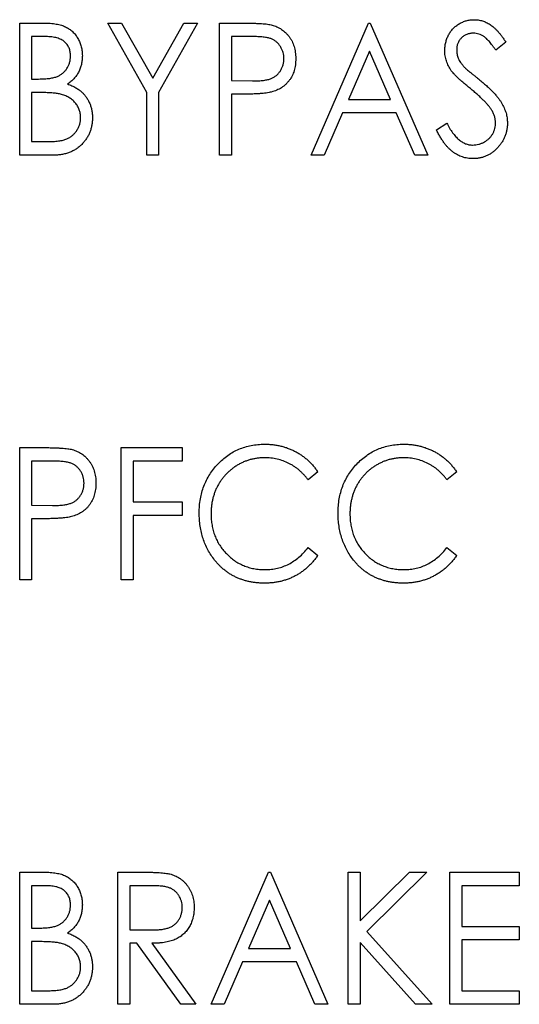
# Paper-space layout 'Sheet 2' of a CAD drawing. Header units: millimetres. Extents: x 0 to 420, y 0 to 297.
# Tile 9 of 48: x 109 to 116, y 145 to 159. Entities that reach past the tile are written whole.
import ezdxf

# ---------------------------------------------------------------- set-up
doc = ezdxf.new("R2010")
doc.units = ezdxf.units.MM

psp = doc.layouts.new('Sheet 2')

# ---------------------------------------------------------------- linework, layer by layer
at = {"color": 7, "linetype": 'Continuous', "lineweight": 25}
for p, q in [((108.829, 158.494), (109.163, 158.494)), ((108.829, 156.642), (108.829, 158.494)), ((110.063, 158.494), (110.257, 158.494)), ((110.609, 157.522), (110.063, 158.494)), ((110.257, 158.494), (110.693, 157.72)), ((110.693, 157.72), (111.128, 158.494)), ((111.322, 158.494), (110.776, 157.522)), ((111.128, 158.494), (111.322, 158.494)), ((111.63, 158.494), (111.971, 158.494)), ((111.63, 156.642), (111.63, 158.494)), ((112.913, 156.642), (113.72, 158.494)), ((113.72, 158.494), (113.744, 158.494)), ((113.744, 158.494), (114.551, 156.642)), ((109.194, 158.304), (108.995, 158.304)), ((108.995, 158.304), (108.995, 157.71)), ((112.105, 158.304), (111.797, 158.304)), ((111.797, 158.304), (111.797, 157.687)), ((115.643, 158.228), (115.503, 158.114)), ((113.732, 158.1), (113.438, 157.425)), ((114.026, 157.425), (113.732, 158.1)), ((108.995, 157.71), (109.093, 157.71)), ((111.797, 157.687), (112.092, 157.683)), ((109.092, 157.52), (108.995, 157.52)), ((108.995, 157.52), (108.995, 156.832)), ((110.609, 156.642), (110.609, 157.522)), ((110.776, 157.522), (110.776, 156.642)), ((111.919, 157.497), (111.797, 157.497)), ((111.797, 157.497), (111.797, 156.642)), ((113.438, 157.425), (114.026, 157.425)), ((113.355, 157.235), (113.096, 156.642)), ((114.109, 157.235), (113.355, 157.235)), ((114.367, 156.642), (114.109, 157.235)), ((114.67, 156.999), (114.816, 157.093)), ((108.995, 156.832), (109.209, 156.832)), ((109.297, 156.642), (108.829, 156.642)), ((110.776, 156.642), (110.609, 156.642)), ((111.797, 156.642), (111.63, 156.642)), ((113.096, 156.642), (112.913, 156.642)), ((114.551, 156.642), (114.367, 156.642)), ((108.829, 152.544), (109.169, 152.544)), ((108.829, 150.692), (108.829, 152.544)), ((110.253, 152.544), (111.108, 152.544)), ((110.253, 150.692), (110.253, 152.544)), ((111.108, 152.544), (111.108, 152.354)), ((109.303, 152.354), (108.995, 152.354)), ((108.995, 152.354), (108.995, 151.737)), ((111.108, 152.354), (110.419, 152.354)), ((110.419, 152.354), (110.419, 151.784)), ((113.008, 152.204), (112.872, 152.093)), ((114.955, 152.204), (114.819, 152.093)), ((108.995, 151.737), (109.29, 151.733)), ((110.419, 151.784), (111.108, 151.784)), ((111.108, 151.784), (111.108, 151.594)), ((109.118, 151.547), (108.995, 151.547)), ((108.995, 151.547), (108.995, 150.692)), ((111.108, 151.594), (110.419, 151.594)), ((110.419, 151.594), (110.419, 150.692)), ((112.872, 151.143), (113.008, 151.033)), ((114.819, 151.143), (114.955, 151.033)), ((108.995, 150.692), (108.829, 150.692)), ((110.419, 150.692), (110.253, 150.692)), ((108.829, 146.594), (109.163, 146.594)), ((108.829, 144.742), (108.829, 146.594)), ((110.206, 146.594), (110.546, 146.594)), ((110.206, 144.742), (110.206, 146.594)), ((111.512, 144.742), (112.319, 146.594)), ((112.319, 146.594), (112.343, 146.594)), ((112.343, 146.594), (113.15, 144.742)), ((113.435, 146.594), (113.601, 146.594)), ((113.435, 144.742), (113.435, 146.594)), ((113.601, 146.594), (113.601, 145.914)), ((113.601, 145.914), (114.293, 146.594)), ((114.539, 146.594), (113.694, 145.763)), ((114.293, 146.594), (114.539, 146.594)), ((114.86, 146.594), (115.833, 146.594)), ((114.86, 144.742), (114.86, 146.594)), ((115.833, 146.594), (115.833, 146.404)), ((109.194, 146.404), (108.995, 146.404)), ((108.995, 146.404), (108.995, 145.81)), ((110.68, 146.404), (110.372, 146.404)), ((110.372, 146.404), (110.372, 145.787)), ((115.833, 146.404), (115.026, 146.404)), ((115.026, 146.404), (115.026, 145.834)), ((112.331, 146.2), (112.037, 145.525)), ((112.625, 145.525), (112.331, 146.2)), ((108.995, 145.81), (109.093, 145.81)), ((110.372, 145.787), (110.672, 145.784)), ((113.694, 145.763), (114.61, 144.742)), ((115.026, 145.834), (115.833, 145.834)), ((115.833, 145.834), (115.833, 145.644)), ((109.092, 145.62), (108.995, 145.62)), ((108.995, 145.62), (108.995, 144.932)), ((110.471, 145.597), (110.372, 145.597)), ((110.372, 145.597), (110.372, 144.742)), ((111.088, 144.742), (110.471, 145.597)), ((110.681, 145.597), (111.298, 144.742)), ((114.38, 144.742), (113.601, 145.61)), ((113.601, 145.61), (113.601, 144.742)), ((115.833, 145.644), (115.026, 145.644)), ((115.026, 145.644), (115.026, 144.932)), ((112.037, 145.525), (112.625, 145.525)), ((111.954, 145.335), (111.695, 144.742)), ((112.708, 145.335), (111.954, 145.335)), ((112.966, 144.742), (112.708, 145.335)), ((108.995, 144.932), (109.209, 144.932)), ((115.026, 144.932), (115.833, 144.932)), ((115.833, 144.932), (115.833, 144.742)), ((109.297, 144.742), (108.829, 144.742)), ((110.372, 144.742), (110.206, 144.742)), ((111.298, 144.742), (111.088, 144.742)), ((111.695, 144.742), (111.512, 144.742)), ((113.15, 144.742), (112.966, 144.742)), ((113.601, 144.742), (113.435, 144.742)), ((114.61, 144.742), (114.38, 144.742)), ((115.833, 144.742), (114.86, 144.742))]:
    psp.add_line(p, q, dxfattribs=at)
for points, knots in [([(109.163, 158.494), (109.179, 158.494), (109.211, 158.494), (109.257, 158.491), (109.3, 158.487), (109.341, 158.481), (109.378, 158.474), (109.412, 158.465), (109.444, 158.454), (109.482, 158.437), (109.525, 158.412), (109.571, 158.375), (109.611, 158.33), (109.645, 158.279), (109.673, 158.223), (109.693, 158.163), (109.705, 158.1), (109.706, 158.057), (109.707, 158.035)], [0, 0, 0, 0, 0.0604112, 0.1172449, 0.1710212, 0.2209822, 0.2680981, 0.311607, 0.3527052, 0.3912231, 0.4644476, 0.5367004, 0.6105782, 0.6864749, 0.7638364, 0.8406778, 0.9193038, 1, 1, 1, 1]), ([(111.971, 158.494), (111.994, 158.494), (112.039, 158.494), (112.104, 158.492), (112.162, 158.49), (112.215, 158.487), (112.261, 158.484), (112.302, 158.479), (112.336, 158.474), (112.357, 158.469), (112.367, 158.466)], [0, 0, 0, 0, 0.1765, 0.339032, 0.485753, 0.61857, 0.735674, 0.838185, 0.926155, 1, 1, 1, 1]), ([(112.367, 158.466), (112.378, 158.463), (112.402, 158.456), (112.436, 158.442), (112.469, 158.425), (112.5, 158.407), (112.529, 158.385), (112.557, 158.361), (112.582, 158.334), (112.606, 158.305), (112.628, 158.273), (112.647, 158.24), (112.663, 158.204), (112.676, 158.166), (112.687, 158.127), (112.693, 158.085), (112.698, 158.042), (112.699, 158.012), (112.699, 157.997)], [0, 0, 0, 0, 0.060075, 0.119303, 0.178069, 0.236256, 0.294313, 0.353143, 0.412708, 0.473813, 0.535615, 0.597403, 0.660232, 0.723514, 0.789577, 0.856841, 0.927091, 1, 1, 1, 1]), ([(114.788, 158.109), (114.789, 158.129), (114.79, 158.167), (114.801, 158.224), (114.817, 158.278), (114.84, 158.329), (114.869, 158.376), (114.904, 158.418), (114.945, 158.454), (114.99, 158.485), (115.039, 158.51), (115.09, 158.529), (115.144, 158.539), (115.181, 158.541), (115.199, 158.541)], [0, 0, 0, 0, 0.088291, 0.174419, 0.258423, 0.342317, 0.425287, 0.506935, 0.587922, 0.670559, 0.753145, 0.834844, 0.916686, 1, 1, 1, 1]), ([(115.199, 158.541), (115.219, 158.541), (115.258, 158.539), (115.316, 158.526), (115.371, 158.505), (115.415, 158.48), (115.45, 158.456), (115.477, 158.434), (115.503, 158.408), (115.531, 158.379), (115.559, 158.346), (115.587, 158.31), (115.615, 158.27), (115.634, 158.242), (115.643, 158.228)], [0, 0, 0, 0, 0.103822, 0.205919, 0.309231, 0.415653, 0.47222, 0.532858, 0.597819, 0.667857, 0.743177, 0.823448, 0.908942, 1, 1, 1, 1]), ([(109.541, 158.032), (109.541, 158.042), (109.541, 158.062), (109.536, 158.091), (109.53, 158.119), (109.521, 158.145), (109.509, 158.169), (109.495, 158.192), (109.478, 158.213), (109.458, 158.232), (109.436, 158.249), (109.41, 158.264), (109.382, 158.276), (109.35, 158.287), (109.316, 158.294), (109.278, 158.3), (109.237, 158.303), (109.209, 158.304), (109.194, 158.304)], [0, 0, 0, 0, 0.06133, 0.120228, 0.176295, 0.231183, 0.28436, 0.336804, 0.390319, 0.444102, 0.499931, 0.558187, 0.620048, 0.685431, 0.755834, 0.832075, 0.912837, 1, 1, 1, 1]), ([(112.533, 157.996), (112.532, 158.011), (112.531, 158.041), (112.522, 158.084), (112.507, 158.125), (112.486, 158.164), (112.461, 158.199), (112.431, 158.229), (112.398, 158.254), (112.366, 158.27), (112.338, 158.28), (112.314, 158.286), (112.287, 158.292), (112.257, 158.296), (112.223, 158.3), (112.187, 158.302), (112.147, 158.304), (112.12, 158.304), (112.105, 158.304)], [0, 0, 0, 0, 0.074091, 0.147068, 0.219176, 0.292487, 0.364821, 0.434086, 0.502842, 0.57172, 0.608354, 0.649905, 0.695817, 0.746872, 0.802658, 0.863186, 0.92915, 1, 1, 1, 1]), ([(115.19, 158.351), (115.173, 158.351), (115.141, 158.35), (115.095, 158.336), (115.054, 158.315), (115.019, 158.285), (114.991, 158.249), (114.969, 158.209), (114.957, 158.164), (114.955, 158.133), (114.955, 158.117)], [0, 0, 0, 0, 0.133507, 0.258557, 0.380724, 0.504971, 0.628085, 0.748901, 0.871477, 1, 1, 1, 1]), ([(115.503, 158.114), (115.495, 158.126), (115.48, 158.148), (115.457, 158.18), (115.435, 158.208), (115.414, 158.234), (115.394, 158.256), (115.375, 158.275), (115.356, 158.292), (115.333, 158.309), (115.304, 158.326), (115.267, 158.341), (115.229, 158.35), (115.203, 158.351), (115.19, 158.351)], [0, 0, 0, 0, 0.1025572, 0.1969113, 0.2843952, 0.3644161, 0.4372148, 0.5035358, 0.5636019, 0.6164505, 0.7146691, 0.8089542, 0.9041323, 1, 1, 1, 1]), ([(109.093, 157.71), (109.108, 157.711), (109.136, 157.711), (109.176, 157.712), (109.214, 157.715), (109.248, 157.719), (109.28, 157.724), (109.309, 157.73), (109.334, 157.737), (109.364, 157.749), (109.398, 157.766), (109.434, 157.792), (109.466, 157.823), (109.492, 157.859), (109.514, 157.899), (109.53, 157.941), (109.539, 157.986), (109.54, 158.016), (109.541, 158.032)], [0, 0, 0, 0, 0.069184, 0.133671, 0.193573, 0.248874, 0.299806, 0.346427, 0.38874, 0.427283, 0.498939, 0.569184, 0.639423, 0.710845, 0.782802, 0.854631, 0.925945, 1, 1, 1, 1]), ([(109.707, 158.035), (109.707, 158.015), (109.705, 157.974), (109.695, 157.916), (109.679, 157.86), (109.655, 157.807), (109.626, 157.758), (109.59, 157.714), (109.547, 157.674), (109.515, 157.652), (109.499, 157.641)], [0, 0, 0, 0, 0.131479, 0.258232, 0.38261, 0.506215, 0.627933, 0.750087, 0.872821, 1, 1, 1, 1]), ([(114.88, 157.827), (114.872, 157.838), (114.858, 157.86), (114.839, 157.893), (114.824, 157.928), (114.811, 157.963), (114.801, 157.998), (114.793, 158.035), (114.789, 158.072), (114.789, 158.097), (114.788, 158.109)], [0, 0, 0, 0, 0.130877, 0.257719, 0.382316, 0.506626, 0.628302, 0.751527, 0.87547, 1, 1, 1, 1]), ([(114.955, 158.117), (114.955, 158.107), (114.956, 158.087), (114.96, 158.058), (114.967, 158.029), (114.977, 158), (114.992, 157.97), (115.011, 157.94), (115.035, 157.909), (115.053, 157.888), (115.062, 157.878)], [0, 0, 0, 0, 0.110385, 0.220503, 0.331137, 0.443585, 0.563154, 0.695062, 0.839762, 1, 1, 1, 1]), ([(112.092, 157.683), (112.107, 157.683), (112.135, 157.683), (112.175, 157.685), (112.212, 157.687), (112.247, 157.691), (112.278, 157.696), (112.306, 157.701), (112.332, 157.708), (112.361, 157.718), (112.394, 157.735), (112.43, 157.76), (112.46, 157.791), (112.486, 157.826), (112.507, 157.865), (112.522, 157.907), (112.531, 157.951), (112.532, 157.981), (112.533, 157.996)], [0, 0, 0, 0, 0.0702309, 0.1351265, 0.1958964, 0.251444, 0.3030579, 0.3495563, 0.3919361, 0.4300929, 0.5012285, 0.5705169, 0.6401243, 0.7109555, 0.7829145, 0.8537354, 0.9260142, 1, 1, 1, 1]), ([(112.699, 157.997), (112.699, 157.982), (112.698, 157.952), (112.694, 157.908), (112.686, 157.867), (112.677, 157.827), (112.664, 157.79), (112.648, 157.754), (112.63, 157.721), (112.608, 157.69), (112.584, 157.661), (112.558, 157.634), (112.53, 157.61), (112.5, 157.588), (112.467, 157.569), (112.432, 157.553), (112.395, 157.538), (112.37, 157.531), (112.356, 157.527)], [0, 0, 0, 0, 0.072309, 0.141358, 0.208207, 0.272336, 0.335143, 0.396174, 0.456668, 0.516646, 0.575929, 0.634933, 0.693693, 0.752708, 0.811962, 0.873196, 0.935504, 1, 1, 1, 1]), ([(115.062, 157.878), (115.066, 157.874), (115.074, 157.865), (115.09, 157.852), (115.11, 157.834), (115.135, 157.813), (115.165, 157.788), (115.2, 157.76), (115.239, 157.728), (115.267, 157.705), (115.282, 157.693)], [0, 0, 0, 0, 0.053039, 0.126288, 0.218872, 0.334457, 0.469409, 0.625738, 0.802267, 1, 1, 1, 1]), ([(115.148, 157.575), (115.13, 157.589), (115.098, 157.616), (115.052, 157.655), (115.01, 157.691), (114.974, 157.724), (114.943, 157.754), (114.917, 157.781), (114.896, 157.805), (114.885, 157.82), (114.88, 157.827)], [0, 0, 0, 0, 0.1795352, 0.3445064, 0.4921306, 0.6246399, 0.7420993, 0.843179, 0.9295396, 1, 1, 1, 1]), ([(109.499, 157.641), (109.519, 157.633), (109.559, 157.618), (109.613, 157.59), (109.66, 157.561), (109.7, 157.528), (109.734, 157.493), (109.764, 157.455), (109.789, 157.413), (109.811, 157.369), (109.828, 157.321), (109.841, 157.272), (109.848, 157.22), (109.849, 157.185), (109.85, 157.168)], [0, 0, 0, 0, 0.105094, 0.200987, 0.288426, 0.36794, 0.443759, 0.519243, 0.59631, 0.674393, 0.754077, 0.833933, 0.916123, 1, 1, 1, 1]), ([(115.282, 157.693), (115.3, 157.679), (115.334, 157.65), (115.383, 157.608), (115.427, 157.566), (115.467, 157.526), (115.503, 157.487), (115.535, 157.449), (115.562, 157.412), (115.591, 157.365), (115.621, 157.307), (115.648, 157.237), (115.664, 157.166), (115.666, 157.119), (115.667, 157.096)], [0, 0, 0, 0, 0.093761, 0.181614, 0.264342, 0.341677, 0.41338, 0.479975, 0.541968, 0.599292, 0.705911, 0.807015, 0.904485, 1, 1, 1, 1]), ([(109.399, 157.499), (109.391, 157.5), (109.374, 157.504), (109.345, 157.509), (109.313, 157.512), (109.277, 157.515), (109.237, 157.518), (109.192, 157.519), (109.144, 157.52), (109.11, 157.52), (109.092, 157.52)], [0, 0, 0, 0, 0.080141, 0.171688, 0.277239, 0.39575, 0.527398, 0.670909, 0.828844, 1, 1, 1, 1]), ([(109.683, 157.168), (109.682, 157.187), (109.681, 157.225), (109.666, 157.28), (109.642, 157.331), (109.608, 157.377), (109.567, 157.419), (109.517, 157.453), (109.461, 157.481), (109.42, 157.492), (109.399, 157.499)], [0, 0, 0, 0, 0.122978, 0.241496, 0.358865, 0.47987, 0.603747, 0.728862, 0.860622, 1, 1, 1, 1]), ([(112.356, 157.527), (112.346, 157.525), (112.322, 157.519), (112.283, 157.513), (112.238, 157.508), (112.187, 157.504), (112.129, 157.501), (112.065, 157.498), (111.994, 157.497), (111.945, 157.497), (111.919, 157.497)], [0, 0, 0, 0, 0.075269, 0.165174, 0.268129, 0.385984, 0.51806, 0.664405, 0.825035, 1, 1, 1, 1]), ([(115.442, 157.28), (115.435, 157.291), (115.42, 157.313), (115.393, 157.346), (115.362, 157.38), (115.328, 157.417), (115.288, 157.454), (115.245, 157.493), (115.198, 157.534), (115.165, 157.561), (115.148, 157.575)], [0, 0, 0, 0, 0.092213, 0.193119, 0.303009, 0.423363, 0.552489, 0.69176, 0.840671, 1, 1, 1, 1]), ([(115.501, 157.098), (115.5, 157.114), (115.498, 157.145), (115.487, 157.191), (115.468, 157.237), (115.451, 157.265), (115.442, 157.28)], [0, 0, 0, 0, 0.238336, 0.482311, 0.73314, 1, 1, 1, 1]), ([(109.209, 156.832), (109.225, 156.832), (109.254, 156.832), (109.297, 156.834), (109.336, 156.837), (109.373, 156.841), (109.406, 156.846), (109.436, 156.853), (109.463, 156.861), (109.495, 156.872), (109.53, 156.891), (109.568, 156.919), (109.602, 156.952), (109.631, 156.99), (109.654, 157.031), (109.671, 157.075), (109.681, 157.121), (109.683, 157.152), (109.683, 157.168)], [0, 0, 0, 0, 0.069807, 0.134579, 0.194415, 0.250549, 0.301262, 0.347969, 0.390185, 0.42866, 0.500914, 0.571392, 0.642245, 0.714971, 0.787795, 0.858561, 0.928895, 1, 1, 1, 1]), ([(109.85, 157.168), (109.849, 157.15), (109.848, 157.114), (109.841, 157.062), (109.829, 157.012), (109.813, 156.964), (109.792, 156.918), (109.766, 156.874), (109.735, 156.833), (109.7, 156.794), (109.661, 156.758), (109.619, 156.727), (109.573, 156.701), (109.524, 156.679), (109.471, 156.662), (109.416, 156.651), (109.357, 156.643), (109.317, 156.642), (109.297, 156.642)], [0, 0, 0, 0, 0.0633629, 0.1246272, 0.184367, 0.243059, 0.3018438, 0.3613377, 0.4211797, 0.4829026, 0.5445951, 0.6059988, 0.6673673, 0.7294911, 0.7932578, 0.8593414, 0.927971, 1, 1, 1, 1]), ([(114.816, 157.093), (114.829, 157.069), (114.854, 157.022), (114.895, 156.959), (114.938, 156.906), (114.983, 156.862), (115.029, 156.827), (115.077, 156.803), (115.127, 156.787), (115.161, 156.785), (115.178, 156.784)], [0, 0, 0, 0, 0.165307, 0.315251, 0.451801, 0.576089, 0.690151, 0.796612, 0.898685, 1, 1, 1, 1]), ([(115.178, 156.784), (115.193, 156.785), (115.221, 156.786), (115.264, 156.794), (115.304, 156.808), (115.343, 156.827), (115.38, 156.85), (115.411, 156.877), (115.439, 156.908), (115.461, 156.943), (115.479, 156.98), (115.492, 157.018), (115.499, 157.058), (115.5, 157.085), (115.501, 157.098)], [0, 0, 0, 0, 0.086779, 0.172012, 0.257, 0.344091, 0.430347, 0.513787, 0.595624, 0.677565, 0.75969, 0.839996, 0.919133, 1, 1, 1, 1]), ([(115.667, 157.096), (115.667, 157.079), (115.666, 157.046), (115.659, 156.998), (115.648, 156.951), (115.632, 156.906), (115.613, 156.862), (115.588, 156.821), (115.559, 156.781), (115.527, 156.743), (115.491, 156.708), (115.453, 156.678), (115.413, 156.652), (115.371, 156.631), (115.327, 156.615), (115.281, 156.603), (115.233, 156.596), (115.2, 156.595), (115.184, 156.594)], [0, 0, 0, 0, 0.064367, 0.127345, 0.188922, 0.250384, 0.312021, 0.374404, 0.437663, 0.502985, 0.567803, 0.63098, 0.692076, 0.752595, 0.813028, 0.874016, 0.936113, 1, 1, 1, 1]), ([(115.184, 156.594), (115.171, 156.595), (115.146, 156.595), (115.108, 156.6), (115.071, 156.607), (115.036, 156.617), (115.001, 156.63), (114.967, 156.646), (114.934, 156.665), (114.902, 156.687), (114.87, 156.713), (114.84, 156.742), (114.809, 156.775), (114.78, 156.813), (114.752, 156.854), (114.723, 156.898), (114.696, 156.947), (114.679, 156.982), (114.67, 156.999)], [0, 0, 0, 0, 0.0550891, 0.1094474, 0.1633229, 0.2167671, 0.2698736, 0.3241478, 0.3789692, 0.4347078, 0.4924671, 0.5537069, 0.6180223, 0.6861318, 0.7578925, 0.834258, 0.9146681, 1, 1, 1, 1]), ([(109.169, 152.544), (109.193, 152.544), (109.237, 152.544), (109.302, 152.542), (109.36, 152.54), (109.413, 152.537), (109.459, 152.534), (109.5, 152.529), (109.534, 152.524), (109.555, 152.519), (109.565, 152.516)], [0, 0, 0, 0, 0.1765, 0.339032, 0.485753, 0.61857, 0.735674, 0.838185, 0.926155, 1, 1, 1, 1]), ([(109.565, 152.516), (109.577, 152.513), (109.6, 152.506), (109.634, 152.492), (109.667, 152.475), (109.698, 152.457), (109.727, 152.435), (109.755, 152.411), (109.78, 152.384), (109.804, 152.355), (109.826, 152.323), (109.845, 152.29), (109.861, 152.254), (109.874, 152.216), (109.885, 152.177), (109.892, 152.135), (109.896, 152.092), (109.897, 152.062), (109.897, 152.047)], [0, 0, 0, 0, 0.060075, 0.119303, 0.178069, 0.236256, 0.294313, 0.353143, 0.412708, 0.473813, 0.535615, 0.597403, 0.660232, 0.723514, 0.789577, 0.856841, 0.927091, 1, 1, 1, 1]), ([(111.345, 151.629), (111.346, 151.662), (111.348, 151.727), (111.36, 151.824), (111.381, 151.916), (111.409, 152.004), (111.446, 152.088), (111.492, 152.168), (111.545, 152.243), (111.606, 152.315), (111.673, 152.379), (111.745, 152.436), (111.821, 152.484), (111.901, 152.524), (111.986, 152.554), (112.075, 152.576), (112.168, 152.589), (112.231, 152.591), (112.263, 152.591)], [0, 0, 0, 0, 0.067236, 0.132194, 0.195391, 0.257388, 0.318778, 0.380515, 0.442528, 0.505942, 0.569171, 0.630524, 0.690882, 0.750747, 0.811024, 0.872201, 0.934998, 1, 1, 1, 1]), ([(112.263, 152.591), (112.283, 152.591), (112.322, 152.591), (112.379, 152.586), (112.435, 152.578), (112.49, 152.566), (112.543, 152.553), (112.594, 152.534), (112.645, 152.514), (112.693, 152.49), (112.74, 152.463), (112.785, 152.434), (112.828, 152.402), (112.868, 152.368), (112.906, 152.331), (112.943, 152.291), (112.977, 152.249), (112.997, 152.219), (113.008, 152.204)], [0, 0, 0, 0, 0.067002, 0.132942, 0.197212, 0.260814, 0.32354, 0.38588, 0.447839, 0.509647, 0.571537, 0.632443, 0.693319, 0.753787, 0.814645, 0.875557, 0.937659, 1, 1, 1, 1]), ([(113.293, 151.629), (113.293, 151.662), (113.295, 151.727), (113.307, 151.824), (113.328, 151.916), (113.356, 152.004), (113.393, 152.088), (113.439, 152.168), (113.492, 152.243), (113.553, 152.315), (113.62, 152.379), (113.692, 152.436), (113.768, 152.484), (113.849, 152.524), (113.933, 152.554), (114.022, 152.576), (114.115, 152.589), (114.178, 152.591), (114.21, 152.591)], [0, 0, 0, 0, 0.067236, 0.132194, 0.195391, 0.257388, 0.318778, 0.380515, 0.442528, 0.505942, 0.569171, 0.630524, 0.690882, 0.750747, 0.811024, 0.872201, 0.934998, 1, 1, 1, 1]), ([(114.21, 152.591), (114.23, 152.591), (114.269, 152.591), (114.326, 152.586), (114.382, 152.578), (114.437, 152.566), (114.49, 152.553), (114.541, 152.534), (114.592, 152.514), (114.64, 152.49), (114.687, 152.463), (114.732, 152.434), (114.775, 152.402), (114.815, 152.368), (114.853, 152.331), (114.89, 152.291), (114.924, 152.249), (114.944, 152.219), (114.955, 152.204)], [0, 0, 0, 0, 0.067002, 0.132942, 0.197212, 0.260814, 0.32354, 0.38588, 0.447839, 0.509647, 0.571537, 0.632443, 0.693319, 0.753787, 0.814645, 0.875557, 0.937659, 1, 1, 1, 1]), ([(109.731, 152.046), (109.73, 152.061), (109.729, 152.091), (109.72, 152.134), (109.705, 152.175), (109.684, 152.214), (109.659, 152.249), (109.629, 152.279), (109.596, 152.304), (109.564, 152.32), (109.536, 152.33), (109.512, 152.336), (109.485, 152.342), (109.455, 152.346), (109.421, 152.35), (109.385, 152.352), (109.345, 152.354), (109.318, 152.354), (109.303, 152.354)], [0, 0, 0, 0, 0.0740913, 0.1470678, 0.2191758, 0.292487, 0.364821, 0.434086, 0.5028423, 0.57172, 0.6083535, 0.6499045, 0.6958165, 0.7468715, 0.8026582, 0.8631859, 0.9291504, 1, 1, 1, 1]), ([(112.259, 152.401), (112.242, 152.401), (112.208, 152.401), (112.158, 152.395), (112.109, 152.387), (112.061, 152.376), (112.014, 152.361), (111.968, 152.343), (111.922, 152.321), (111.878, 152.297), (111.836, 152.27), (111.796, 152.24), (111.759, 152.208), (111.723, 152.174), (111.69, 152.137), (111.66, 152.098), (111.633, 152.057), (111.607, 152.014), (111.585, 151.97), (111.566, 151.923), (111.548, 151.875), (111.535, 151.826), (111.524, 151.776), (111.517, 151.724), (111.513, 151.67), (111.512, 151.634), (111.512, 151.616)], [0, 0, 0, 0, 0.042054, 0.083393, 0.124454, 0.165461, 0.206316, 0.247114, 0.288563, 0.330315, 0.372018, 0.413257, 0.453959, 0.494537, 0.53495, 0.575397, 0.616502, 0.657759, 0.699337, 0.740877, 0.782508, 0.824785, 0.867453, 0.910542, 0.954879, 1, 1, 1, 1]), ([(112.872, 152.093), (112.862, 152.105), (112.844, 152.13), (112.813, 152.164), (112.782, 152.196), (112.749, 152.227), (112.714, 152.254), (112.679, 152.279), (112.642, 152.302), (112.59, 152.33), (112.523, 152.359), (112.438, 152.383), (112.35, 152.399), (112.29, 152.401), (112.259, 152.401)], [0, 0, 0, 0, 0.065249, 0.129752, 0.19303, 0.255253, 0.317083, 0.378287, 0.439499, 0.500949, 0.623295, 0.74628, 0.871322, 1, 1, 1, 1]), ([(114.206, 152.401), (114.189, 152.401), (114.155, 152.401), (114.105, 152.395), (114.056, 152.387), (114.008, 152.376), (113.961, 152.361), (113.915, 152.343), (113.87, 152.321), (113.825, 152.297), (113.783, 152.27), (113.743, 152.24), (113.706, 152.208), (113.67, 152.174), (113.638, 152.137), (113.607, 152.098), (113.58, 152.057), (113.554, 152.014), (113.532, 151.97), (113.513, 151.923), (113.495, 151.875), (113.483, 151.826), (113.471, 151.776), (113.464, 151.724), (113.46, 151.67), (113.459, 151.634), (113.459, 151.616)], [0, 0, 0, 0, 0.042054, 0.083393, 0.124454, 0.165461, 0.206316, 0.247114, 0.288563, 0.330315, 0.372018, 0.413257, 0.453959, 0.494537, 0.53495, 0.575397, 0.616502, 0.657759, 0.699337, 0.740877, 0.782508, 0.824785, 0.867453, 0.910542, 0.954879, 1, 1, 1, 1]), ([(114.819, 152.093), (114.81, 152.105), (114.791, 152.13), (114.76, 152.164), (114.729, 152.196), (114.696, 152.227), (114.662, 152.254), (114.626, 152.279), (114.589, 152.302), (114.537, 152.33), (114.47, 152.359), (114.385, 152.383), (114.297, 152.399), (114.237, 152.401), (114.206, 152.401)], [0, 0, 0, 0, 0.065249, 0.129752, 0.19303, 0.255253, 0.317083, 0.378287, 0.439499, 0.500949, 0.623295, 0.74628, 0.871322, 1, 1, 1, 1]), ([(109.29, 151.733), (109.305, 151.733), (109.333, 151.733), (109.373, 151.735), (109.41, 151.737), (109.445, 151.741), (109.476, 151.746), (109.505, 151.751), (109.53, 151.758), (109.559, 151.768), (109.592, 151.785), (109.628, 151.81), (109.658, 151.841), (109.684, 151.876), (109.705, 151.915), (109.72, 151.957), (109.729, 152.001), (109.73, 152.031), (109.731, 152.046)], [0, 0, 0, 0, 0.070231, 0.135127, 0.195896, 0.251444, 0.303058, 0.349556, 0.391936, 0.430093, 0.501229, 0.570517, 0.640124, 0.710955, 0.782914, 0.853735, 0.926014, 1, 1, 1, 1]), ([(109.897, 152.047), (109.897, 152.032), (109.896, 152.002), (109.892, 151.958), (109.884, 151.917), (109.875, 151.877), (109.862, 151.84), (109.846, 151.804), (109.828, 151.771), (109.806, 151.74), (109.782, 151.711), (109.757, 151.684), (109.728, 151.66), (109.698, 151.638), (109.665, 151.619), (109.63, 151.603), (109.593, 151.588), (109.568, 151.581), (109.555, 151.577)], [0, 0, 0, 0, 0.072309, 0.141358, 0.208207, 0.272336, 0.335143, 0.396174, 0.456668, 0.516646, 0.575929, 0.634933, 0.693693, 0.752708, 0.811962, 0.873196, 0.935504, 1, 1, 1, 1]), ([(109.555, 151.577), (109.544, 151.575), (109.52, 151.569), (109.482, 151.563), (109.436, 151.558), (109.385, 151.554), (109.327, 151.551), (109.263, 151.548), (109.192, 151.547), (109.143, 151.547), (109.118, 151.547)], [0, 0, 0, 0, 0.075269, 0.165174, 0.268129, 0.385984, 0.51806, 0.664405, 0.825035, 1, 1, 1, 1]), ([(111.562, 150.968), (111.544, 150.991), (111.51, 151.037), (111.466, 151.112), (111.429, 151.189), (111.398, 151.27), (111.375, 151.355), (111.358, 151.443), (111.347, 151.535), (111.346, 151.597), (111.345, 151.629)], [0, 0, 0, 0, 0.122254, 0.24342, 0.364291, 0.486273, 0.609794, 0.736233, 0.865843, 1, 1, 1, 1]), ([(111.512, 151.616), (111.512, 151.589), (111.514, 151.535), (111.524, 151.456), (111.54, 151.381), (111.564, 151.309), (111.594, 151.241), (111.632, 151.176), (111.675, 151.114), (111.726, 151.057), (111.781, 151.005), (111.84, 150.959), (111.903, 150.921), (111.97, 150.889), (112.039, 150.864), (112.113, 150.847), (112.19, 150.836), (112.243, 150.835), (112.269, 150.834)], [0, 0, 0, 0, 0.067402, 0.132225, 0.195291, 0.256964, 0.318228, 0.379385, 0.441024, 0.503862, 0.566597, 0.627855, 0.688166, 0.748276, 0.808707, 0.870424, 0.93412, 1, 1, 1, 1]), ([(113.509, 150.968), (113.491, 150.991), (113.457, 151.037), (113.413, 151.112), (113.376, 151.189), (113.345, 151.27), (113.322, 151.355), (113.305, 151.443), (113.294, 151.535), (113.293, 151.597), (113.293, 151.629)], [0, 0, 0, 0, 0.122254, 0.24342, 0.364291, 0.486273, 0.609794, 0.736233, 0.865843, 1, 1, 1, 1]), ([(113.459, 151.616), (113.459, 151.589), (113.461, 151.535), (113.471, 151.456), (113.487, 151.381), (113.512, 151.309), (113.541, 151.241), (113.579, 151.176), (113.622, 151.114), (113.673, 151.057), (113.728, 151.005), (113.787, 150.959), (113.85, 150.921), (113.917, 150.889), (113.986, 150.864), (114.06, 150.847), (114.137, 150.836), (114.19, 150.835), (114.216, 150.834)], [0, 0, 0, 0, 0.067402, 0.132225, 0.195291, 0.256964, 0.318228, 0.379385, 0.441024, 0.503862, 0.566597, 0.627855, 0.688166, 0.748276, 0.808707, 0.870424, 0.93412, 1, 1, 1, 1]), ([(112.269, 150.834), (112.299, 150.835), (112.357, 150.837), (112.442, 150.852), (112.524, 150.876), (112.601, 150.91), (112.675, 150.954), (112.745, 151.008), (112.812, 151.07), (112.852, 151.118), (112.872, 151.143)], [0, 0, 0, 0, 0.1259, 0.248079, 0.368237, 0.488157, 0.609636, 0.7344, 0.864047, 1, 1, 1, 1]), ([(114.216, 150.834), (114.246, 150.835), (114.304, 150.837), (114.389, 150.852), (114.471, 150.876), (114.548, 150.91), (114.622, 150.954), (114.692, 151.008), (114.759, 151.07), (114.799, 151.118), (114.819, 151.143)], [0, 0, 0, 0, 0.1259, 0.248079, 0.368237, 0.488157, 0.609636, 0.7344, 0.864047, 1, 1, 1, 1]), ([(112.266, 150.644), (112.247, 150.645), (112.211, 150.645), (112.157, 150.649), (112.105, 150.655), (112.055, 150.664), (112.005, 150.675), (111.957, 150.69), (111.911, 150.706), (111.866, 150.725), (111.823, 150.746), (111.781, 150.77), (111.741, 150.797), (111.702, 150.826), (111.664, 150.858), (111.628, 150.892), (111.594, 150.929), (111.573, 150.955), (111.562, 150.968)], [0, 0, 0, 0, 0.068335, 0.135464, 0.200567, 0.264774, 0.327263, 0.389343, 0.450083, 0.510699, 0.570569, 0.630747, 0.691051, 0.751063, 0.812002, 0.873718, 0.936106, 1, 1, 1, 1]), ([(113.008, 151.033), (112.997, 151.018), (112.976, 150.988), (112.941, 150.945), (112.904, 150.905), (112.865, 150.868), (112.824, 150.833), (112.782, 150.801), (112.737, 150.772), (112.69, 150.745), (112.642, 150.721), (112.592, 150.701), (112.541, 150.684), (112.489, 150.669), (112.435, 150.658), (112.38, 150.65), (112.323, 150.645), (112.285, 150.645), (112.266, 150.644)], [0, 0, 0, 0, 0.063576, 0.126691, 0.188634, 0.249942, 0.311426, 0.372445, 0.433495, 0.495161, 0.556733, 0.61789, 0.679838, 0.742002, 0.804922, 0.868441, 0.933689, 1, 1, 1, 1]), ([(114.213, 150.644), (114.194, 150.645), (114.158, 150.645), (114.104, 150.649), (114.052, 150.655), (114.002, 150.664), (113.952, 150.675), (113.905, 150.69), (113.858, 150.706), (113.813, 150.725), (113.77, 150.746), (113.728, 150.77), (113.688, 150.797), (113.649, 150.826), (113.612, 150.858), (113.575, 150.892), (113.541, 150.929), (113.52, 150.955), (113.509, 150.968)], [0, 0, 0, 0, 0.068335, 0.135464, 0.200567, 0.264774, 0.327263, 0.389343, 0.450083, 0.510699, 0.570569, 0.630747, 0.691051, 0.751063, 0.812002, 0.873718, 0.936106, 1, 1, 1, 1]), ([(114.955, 151.033), (114.944, 151.018), (114.923, 150.988), (114.888, 150.945), (114.851, 150.905), (114.812, 150.868), (114.772, 150.833), (114.729, 150.801), (114.684, 150.772), (114.637, 150.745), (114.589, 150.721), (114.54, 150.701), (114.488, 150.684), (114.436, 150.669), (114.382, 150.658), (114.327, 150.65), (114.27, 150.645), (114.232, 150.645), (114.213, 150.644)], [0, 0, 0, 0, 0.063576, 0.126691, 0.188634, 0.249942, 0.311426, 0.372445, 0.433495, 0.495161, 0.556733, 0.61789, 0.679838, 0.742002, 0.804922, 0.868441, 0.933689, 1, 1, 1, 1]), ([(109.163, 146.594), (109.179, 146.594), (109.211, 146.594), (109.257, 146.591), (109.3, 146.587), (109.341, 146.581), (109.378, 146.574), (109.412, 146.565), (109.444, 146.554), (109.482, 146.537), (109.525, 146.512), (109.571, 146.475), (109.611, 146.43), (109.645, 146.379), (109.673, 146.323), (109.693, 146.263), (109.705, 146.2), (109.706, 146.157), (109.707, 146.135)], [0, 0, 0, 0, 0.060411, 0.117245, 0.171021, 0.220982, 0.268098, 0.311607, 0.352705, 0.391223, 0.464448, 0.5367, 0.610578, 0.686475, 0.763836, 0.840678, 0.919304, 1, 1, 1, 1]), ([(110.546, 146.594), (110.569, 146.594), (110.612, 146.594), (110.675, 146.593), (110.732, 146.59), (110.783, 146.588), (110.828, 146.584), (110.868, 146.58), (110.902, 146.575), (110.922, 146.571), (110.932, 146.569)], [0, 0, 0, 0, 0.176242, 0.33814, 0.484799, 0.617149, 0.734395, 0.837422, 0.92561, 1, 1, 1, 1]), ([(110.932, 146.569), (110.944, 146.565), (110.969, 146.559), (111.004, 146.545), (111.038, 146.528), (111.07, 146.51), (111.1, 146.487), (111.128, 146.463), (111.155, 146.436), (111.179, 146.406), (111.202, 146.374), (111.221, 146.34), (111.238, 146.304), (111.251, 146.266), (111.261, 146.227), (111.269, 146.186), (111.273, 146.143), (111.274, 146.114), (111.274, 146.099)], [0, 0, 0, 0, 0.061387, 0.121495, 0.181089, 0.240038, 0.298644, 0.35799, 0.418441, 0.480043, 0.541867, 0.604173, 0.666682, 0.729899, 0.794538, 0.860455, 0.929211, 1, 1, 1, 1]), ([(109.541, 146.132), (109.541, 146.142), (109.541, 146.162), (109.536, 146.191), (109.53, 146.219), (109.521, 146.245), (109.509, 146.269), (109.495, 146.292), (109.478, 146.313), (109.458, 146.332), (109.436, 146.349), (109.41, 146.364), (109.382, 146.376), (109.35, 146.387), (109.316, 146.394), (109.278, 146.4), (109.237, 146.403), (109.209, 146.404), (109.194, 146.404)], [0, 0, 0, 0, 0.06133, 0.120228, 0.176295, 0.231183, 0.28436, 0.336804, 0.390319, 0.444102, 0.499931, 0.558187, 0.620048, 0.685431, 0.755834, 0.832075, 0.912837, 1, 1, 1, 1]), ([(111.108, 146.099), (111.107, 146.114), (111.106, 146.143), (111.097, 146.186), (111.082, 146.227), (111.061, 146.265), (111.036, 146.3), (111.006, 146.33), (110.973, 146.354), (110.942, 146.37), (110.914, 146.38), (110.89, 146.386), (110.863, 146.392), (110.832, 146.396), (110.799, 146.4), (110.762, 146.402), (110.722, 146.404), (110.694, 146.404), (110.68, 146.404)], [0, 0, 0, 0, 0.074206, 0.146692, 0.218332, 0.29067, 0.362618, 0.431553, 0.499554, 0.567987, 0.604677, 0.646293, 0.69288, 0.744014, 0.799888, 0.86174, 0.928424, 1, 1, 1, 1]), ([(109.093, 145.81), (109.108, 145.811), (109.136, 145.811), (109.176, 145.812), (109.214, 145.815), (109.248, 145.819), (109.28, 145.824), (109.309, 145.83), (109.334, 145.837), (109.364, 145.849), (109.398, 145.866), (109.434, 145.892), (109.466, 145.923), (109.492, 145.959), (109.514, 145.999), (109.53, 146.041), (109.539, 146.086), (109.54, 146.116), (109.541, 146.132)], [0, 0, 0, 0, 0.069184, 0.133671, 0.193573, 0.248874, 0.299806, 0.346427, 0.38874, 0.427283, 0.498939, 0.569184, 0.639423, 0.710845, 0.782802, 0.854631, 0.925945, 1, 1, 1, 1]), ([(109.707, 146.135), (109.707, 146.115), (109.705, 146.074), (109.695, 146.016), (109.679, 145.96), (109.655, 145.907), (109.626, 145.858), (109.59, 145.814), (109.547, 145.774), (109.515, 145.752), (109.499, 145.741)], [0, 0, 0, 0, 0.131479, 0.258232, 0.38261, 0.506215, 0.627933, 0.750087, 0.872821, 1, 1, 1, 1]), ([(110.672, 145.784), (110.687, 145.784), (110.714, 145.784), (110.753, 145.786), (110.79, 145.789), (110.823, 145.792), (110.854, 145.797), (110.882, 145.803), (110.907, 145.81), (110.937, 145.821), (110.97, 145.837), (111.006, 145.863), (111.036, 145.893), (111.062, 145.929), (111.083, 145.968), (111.097, 146.01), (111.106, 146.054), (111.107, 146.084), (111.108, 146.099)], [0, 0, 0, 0, 0.068884, 0.133004, 0.192369, 0.247684, 0.298447, 0.344783, 0.387444, 0.426058, 0.498477, 0.568226, 0.638295, 0.709239, 0.781676, 0.852765, 0.925523, 1, 1, 1, 1]), ([(111.274, 146.099), (111.274, 146.074), (111.272, 146.026), (111.26, 145.956), (111.239, 145.891), (111.21, 145.831), (111.173, 145.776), (111.129, 145.728), (111.078, 145.688), (111.029, 145.661), (110.987, 145.642), (110.952, 145.63), (110.914, 145.62), (110.873, 145.612), (110.829, 145.605), (110.782, 145.6), (110.733, 145.597), (110.699, 145.597), (110.681, 145.597)], [0, 0, 0, 0, 0.083484, 0.162613, 0.23918, 0.314494, 0.388385, 0.460717, 0.533791, 0.609022, 0.648239, 0.690365, 0.734562, 0.781635, 0.831635, 0.884694, 0.940506, 1, 1, 1, 1]), ([(109.499, 145.741), (109.519, 145.733), (109.559, 145.718), (109.613, 145.69), (109.66, 145.661), (109.7, 145.628), (109.734, 145.593), (109.764, 145.555), (109.789, 145.513), (109.811, 145.469), (109.828, 145.421), (109.841, 145.372), (109.848, 145.32), (109.849, 145.285), (109.85, 145.268)], [0, 0, 0, 0, 0.105094, 0.200987, 0.288426, 0.36794, 0.443759, 0.519243, 0.59631, 0.674393, 0.754077, 0.833933, 0.916123, 1, 1, 1, 1]), ([(109.399, 145.599), (109.391, 145.6), (109.374, 145.604), (109.345, 145.609), (109.313, 145.612), (109.277, 145.615), (109.237, 145.618), (109.192, 145.619), (109.144, 145.62), (109.11, 145.62), (109.092, 145.62)], [0, 0, 0, 0, 0.080141, 0.171688, 0.277239, 0.39575, 0.527398, 0.670909, 0.828844, 1, 1, 1, 1]), ([(109.683, 145.268), (109.682, 145.287), (109.681, 145.325), (109.666, 145.38), (109.642, 145.431), (109.608, 145.477), (109.567, 145.519), (109.517, 145.553), (109.461, 145.581), (109.42, 145.592), (109.399, 145.599)], [0, 0, 0, 0, 0.1229776, 0.2414957, 0.3588652, 0.4798697, 0.6037473, 0.7288617, 0.8606217, 1, 1, 1, 1]), ([(109.209, 144.932), (109.225, 144.932), (109.254, 144.932), (109.297, 144.934), (109.336, 144.937), (109.373, 144.941), (109.406, 144.946), (109.436, 144.953), (109.463, 144.961), (109.495, 144.972), (109.53, 144.991), (109.568, 145.019), (109.602, 145.052), (109.631, 145.09), (109.654, 145.131), (109.671, 145.175), (109.681, 145.221), (109.683, 145.252), (109.683, 145.268)], [0, 0, 0, 0, 0.069807, 0.134579, 0.194415, 0.250549, 0.301262, 0.347969, 0.390185, 0.42866, 0.500914, 0.571392, 0.642245, 0.714971, 0.787795, 0.858561, 0.928895, 1, 1, 1, 1]), ([(109.85, 145.268), (109.849, 145.25), (109.848, 145.214), (109.841, 145.162), (109.829, 145.112), (109.813, 145.064), (109.792, 145.018), (109.766, 144.974), (109.735, 144.933), (109.7, 144.894), (109.661, 144.858), (109.619, 144.827), (109.573, 144.801), (109.524, 144.779), (109.471, 144.762), (109.416, 144.751), (109.357, 144.743), (109.317, 144.742), (109.297, 144.742)], [0, 0, 0, 0, 0.063363, 0.124627, 0.184367, 0.243059, 0.301844, 0.361338, 0.42118, 0.482903, 0.544595, 0.605999, 0.667367, 0.729491, 0.793258, 0.859341, 0.927971, 1, 1, 1, 1])]:
    psp.add_open_spline(points, degree=3, knots=knots, dxfattribs=at)

doc.saveas('drawing.dxf')
